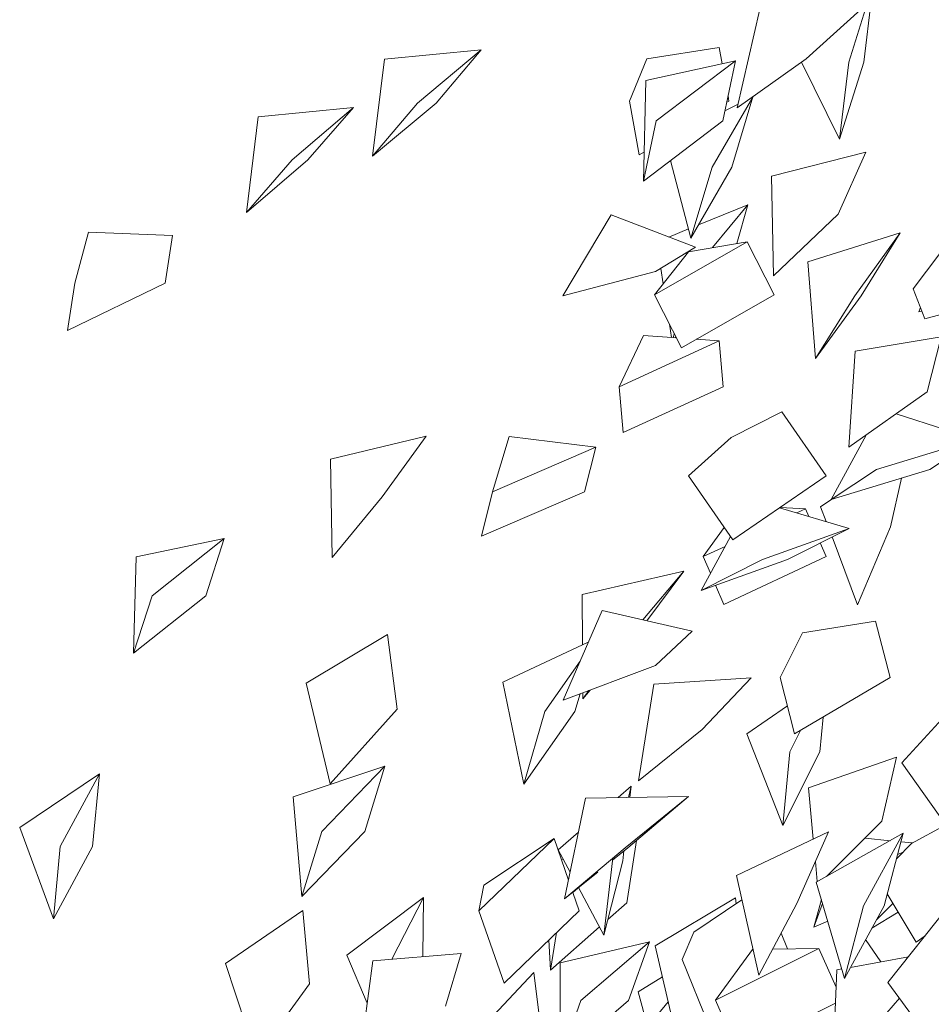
# Model space of a CAD drawing. Extents: x 169645 to 508157, y -5167 to 165945.
# Tile 62 of 130: x 174225 to 175445, y 152900 to 154218. Entities that reach past the tile are written whole.
import ezdxf

# ---------------------------------------------------------------- set-up
doc = ezdxf.new("R2010")
doc.units = 0
doc.header["$MEASUREMENT"] = 0
doc.layers.add('Végétation', color=7, linetype='Continuous')

msp = doc.modelspace()

# ---------------------------------------------------------------- linework, layer by layer
at = {"layer": 'Végétation', "linetype": 'Continuous', "lineweight": 20}
for p, q in [((175334.9, 154161.6), (175367.2, 154264.8)), ((175354.9, 154161.6), (175367.2, 154264.8)), ((175185.6, 154100.2), (175215.7, 154232.6)), ((175277.7, 154166.2), (175351, 154232.2)), ((174713.4, 154165.4), (174842.7, 154178.2)), ((174757.4, 154106.8), (174842.7, 154178.2)), ((174782.8, 154106.8), (174842.7, 154178.2)), ((175064.7, 154166.1), (175161.5, 154181.2)), ((175165.4, 154159.5), (175161.5, 154181.2)), ((174697.5, 154035.5), (174713.4, 154165.4)), ((175064.7, 154166.1), (175041.5, 154109.3)), ((175063.4, 154137.1), (175183.1, 154163.4)), ((175077.2, 154082.9), (175183.1, 154163.4)), ((175166.2, 154082.9), (175183.1, 154163.4)), ((175185.6, 154100.2), (175277.7, 154166.2)), ((175322.6, 154058.4), (175271.5, 154161.7)), ((175322.6, 154058.4), (175334.9, 154161.6)), ((175322.6, 154058.4), (175354.9, 154161.6)), ((175060.3, 154002.4), (175063.4, 154137.1)), ((175054.5, 154037.4), (175041.5, 154109.3)), ((175151.9, 154021.1), (175206.2, 154114.9)), ((175171.3, 154107.4), (175174.5, 154109.3)), ((175174.5, 154109.3), (175173.2, 154116.4)), ((175178.4, 154021.1), (175206.6, 154115.2)), ((174544.5, 154088.2), (174671.8, 154100.9)), ((174589.7, 154030.7), (174671.8, 154100.9)), ((174610.9, 154030.7), (174671.8, 154100.9)), ((174697.5, 154035.5), (174757.4, 154106.8)), ((174697.5, 154035.5), (174782.8, 154106.8)), ((175169, 154096.2), (175186.8, 154105.5)), ((175185.6, 154100.2), (175185.6, 154100.2)), ((174528.8, 153960.5), (174544.5, 154088.2)), ((175060.3, 154002.4), (175077.2, 154082.9)), ((175060.3, 154002.4), (175166.2, 154082.9)), ((174528.8, 153960.5), (174589.7, 154030.7)), ((174528.8, 153960.5), (174610.9, 154030.7)), ((175054.5, 154037.4), (175061.2, 154041.4)), ((175123.5, 153926.1), (175096.3, 154029.8)), ((175231.6, 154009.1), (175357.6, 154040.9)), ((175320.8, 153958.2), (175357.6, 154040.9)), ((175123.5, 153926.1), (175151.9, 154021.1)), ((175123.5, 153926.1), (175178.4, 154021.1)), ((175234.1, 153875.5), (175231.6, 154009.1)), ((175133.6, 153943.6), (175199.7, 153970.6)), ((175152.3, 153913.2), (175199.7, 153970.6)), ((175185, 153918.6), (175199.7, 153970.6)), ((174952.2, 153848.5), (175016.6, 153957)), ((175016.6, 153957), (175129.9, 153913.7)), ((175234.1, 153875.5), (175320.8, 153958.2)), ((175094.1, 153927.4), (175120.4, 153938.2)), ((175482.8, 153940.2), (175421.1, 153858.3)), ((174317.4, 153934), (174298.9, 153865.8)), ((174317.4, 153934), (174429.5, 153929.4)), ((174419.7, 153865.8), (174429.5, 153929.4)), ((175280, 153894.3), (175403.8, 153932.9)), ((175343.1, 153848.9), (175403.8, 153932.9)), ((175351.2, 153848.9), (175403.8, 153932.9)), ((175074.7, 153850.1), (175198.8, 153920.9)), ((175076, 153881.1), (175129.9, 153913.7)), ((175120.3, 153907.8), (175198.8, 153920.9)), ((175235, 153850.1), (175198.8, 153920.9)), ((175074.7, 153850.1), (175120.3, 153907.8)), ((175086.5, 153865), (175083.3, 153885.5)), ((175290.4, 153764.9), (175280, 153894.3)), ((174952.2, 153848.5), (175076, 153881.1)), ((174289, 153802.2), (174419.7, 153865.8)), ((174289, 153802.2), (174298.9, 153865.8)), ((175436.5, 153818.1), (175421.1, 153858.3)), ((175436.5, 153818.1), (175586.8, 153858.3)), ((175110.8, 153779.2), (175074.7, 153850.1)), ((175110.8, 153779.2), (175235, 153850.1)), ((175290.4, 153764.9), (175343.1, 153848.9)), ((175290.4, 153764.9), (175351.2, 153848.9)), ((175428.4, 153827.1), (175430.8, 153833)), ((175428.4, 153827.1), (175432.6, 153828.4)), ((175097.5, 153792.8), (175094.8, 153810.7)), ((175027.4, 153727), (175060.1, 153795.4)), ((175060.1, 153795.4), (175104.1, 153792.4)), ((175099.8, 153792.7), (175101.3, 153798)), ((175102.4, 153792.5), (175103.4, 153793.7)), ((175343.3, 153774.6), (175458.4, 153794)), ((175439.6, 153720), (175458.4, 153794)), ((175027.4, 153727), (175161.2, 153788.5)), ((175130.7, 153790.6), (175161.2, 153788.5)), ((175166.5, 153727), (175161.2, 153788.5)), ((175335.1, 153646.1), (175343.3, 153774.6)), ((175032.7, 153665.6), (175027.4, 153727)), ((175032.7, 153665.6), (175166.5, 153727)), ((175335.1, 153646.1), (175439.6, 153720)), ((175177.5, 153659.1), (175245.3, 153693.5)), ((175304.7, 153607.7), (175245.3, 153693.5)), ((175398.4, 153690.9), (175464.7, 153669.3)), ((174641.2, 153629.9), (174769.1, 153661)), ((174710.5, 153579.6), (174769.1, 153661)), ((174858, 153586.4), (174880.2, 153660.4)), ((174880.2, 153660.4), (174996.2, 153646)), ((175311.2, 153576), (175357.9, 153662.2)), ((175177.5, 153659.1), (175120.4, 153607.7)), ((175372.1, 153616.2), (175475.7, 153647.9)), ((174858, 153586.4), (174996.2, 153646)), ((174981.3, 153586.4), (174996.2, 153646)), ((175443.2, 153616.2), (175474.5, 153636.9)), ((174643.5, 153498.2), (174641.2, 153629.9)), ((175179.8, 153521.9), (175120.4, 153607.7)), ((175179.8, 153521.9), (175304.7, 153607.7)), ((175311.2, 153576), (175372.1, 153616.2)), ((175311.2, 153576), (175443.2, 153616.2)), ((175390.7, 153539.3), (175405.3, 153604.7)), ((174843.2, 153526.9), (174858, 153586.4)), ((174843.2, 153526.9), (174981.3, 153586.4)), ((174643.5, 153498.2), (174710.5, 153579.6)), ((175297.1, 153566.3), (175312.2, 153576.3)), ((175242.2, 153564.7), (175335.3, 153537.4)), ((175243.1, 153565.4), (175277, 153563.6)), ((175265.1, 153558), (175277, 153563.6)), ((175281.5, 153553.2), (175277, 153563.6)), ((175304.6, 153546.4), (175297.1, 153566.3)), ((175140, 153499.6), (175168.2, 153538.6)), ((175219.5, 153495.9), (175335.3, 153537.4)), ((175252.9, 153495.9), (175335.3, 153537.4)), ((175346.5, 153434.9), (175390.7, 153539.3)), ((174380.9, 153499.2), (174498.9, 153524)), ((174402.3, 153447.2), (174498.9, 153524)), ((174474.1, 153447.2), (174498.9, 153524)), ((175137.1, 153454.3), (175176.5, 153526.7)), ((175304.7, 153499.6), (175296.7, 153518)), ((175346.5, 153434.9), (175312.4, 153525.9)), ((175140, 153499.6), (175169.2, 153513.3)), ((174377.5, 153370.5), (174380.9, 153499.2)), ((175137.1, 153454.3), (175219.5, 153495.9)), ((175137.1, 153454.3), (175252.9, 153495.9)), ((175149.6, 153477.3), (175140, 153499.6)), ((175167.6, 153435.7), (175304.7, 153499.6)), ((174978.1, 153449), (175114.1, 153480.3)), ((175059.2, 153415), (175114.1, 153480.3)), ((175064.7, 153413.7), (175114.1, 153480.3)), ((174978.4, 153381.4), (174978.1, 153449)), ((175167.6, 153435.7), (175156.6, 153461.3)), ((174377.5, 153370.5), (174402.3, 153447.2)), ((174377.5, 153370.5), (174474.1, 153447.2)), ((174952.7, 153307.6), (175004.6, 153427.6)), ((175004.6, 153427.6), (175125.3, 153399.7)), ((175273, 153397.5), (175370.5, 153413)), ((175390.2, 153337.6), (175370.5, 153413)), ((175076.1, 153353.7), (175125.3, 153399.7)), ((175125.2, 153399.7), (175125.3, 153399.7)), ((175273, 153397.5), (175242.8, 153337.6)), ((174608.5, 153330), (174717.5, 153395.1)), ((174730.2, 153295.2), (174717.5, 153395.1)), ((174871.7, 153331.5), (174986.2, 153385)), ((174928.1, 153292.4), (174975.3, 153359.7)), ((174952.7, 153307.6), (175076.1, 153353.7)), ((174640.8, 153195.3), (174608.5, 153330)), ((174900.1, 153195.1), (174871.7, 153331.5)), ((175073.8, 153328.8), (175204, 153337.1)), ((175138.8, 153268.2), (175204, 153337.1)), ((175262.4, 153262.2), (175242.8, 153337.6)), ((175262.4, 153262.2), (175390.2, 153337.6)), ((174978.8, 153309.3), (174988.6, 153321)), ((174978.8, 153309.3), (174987, 153320.4)), ((174978.8, 153309.3), (174978.8, 153317.3)), ((175053.2, 153199.3), (175073.8, 153328.8)), ((175405.9, 153223.7), (175499.4, 153325.9)), ((174968.3, 153292.4), (174975.1, 153315.9)), ((174640.8, 153195.3), (174730.2, 153295.2)), ((174900.1, 153195.1), (174928.1, 153292.4)), ((174900.1, 153195.1), (174968.3, 153292.4)), ((175198.5, 153262.2), (175252.6, 153300)), ((175295.9, 153238.1), (175300.4, 153284.6)), ((175053.2, 153199.3), (175138.8, 153268.2)), ((175256, 153238.1), (175270.4, 153266.9)), ((175246.4, 153139.4), (175198.5, 153262.2)), ((175246.4, 153139.4), (175256, 153238.1)), ((175246.4, 153139.4), (175295.9, 153238.1)), ((175281, 153189.9), (175398.6, 153230.9)), ((175379.2, 153145.2), (175398.6, 153230.9)), ((174591.3, 153177.9), (174714.1, 153218.9)), ((174629.5, 153131.6), (174714.1, 153218.9)), ((174687.3, 153131.6), (174714.1, 153218.9)), ((175477.9, 153121.4), (175405.9, 153223.7)), ((174225.2, 153136.9), (174331.9, 153208.7)), ((174279.3, 153111.7), (174331.9, 153208.7)), ((174322.8, 153111.7), (174331.9, 153208.7)), ((175053.2, 153199.3), (175053.3, 153199.4)), ((175026, 153176.9), (175043.7, 153192.2)), ((175039.9, 153177.1), (175043.7, 153192.2)), ((175042, 153177.1), (175043.7, 153192.2)), ((175287.3, 153121.4), (175281, 153189.9)), ((174602.8, 153044.4), (174591.3, 153177.9)), ((174954.4, 153041.3), (174982.6, 153176.2)), ((174982.6, 153176.2), (175120.4, 153178.3)), ((175035.7, 153109.8), (175120.4, 153178.3)), ((175039.1, 153109.8), (175120.4, 153178.3)), ((174270.2, 153014.6), (174225.2, 153136.9)), ((175305, 153071.5), (175379.2, 153145.2)), ((175418.9, 153115.7), (175464.6, 153140.3)), ((174602.8, 153044.4), (174629.5, 153131.6)), ((174602.8, 153044.4), (174687.3, 153131.6)), ((174839.8, 153025.4), (174940.3, 153122.4)), ((174846.6, 153059.9), (174940.3, 153122.4)), ((174959.6, 153066.4), (174940.3, 153122.4)), ((174945.9, 153107.1), (174973.1, 153130.8)), ((175037.7, 153036), (175050.7, 153119.6)), ((175184.5, 153072.6), (175307.7, 153131.1)), ((175265.1, 153035.3), (175307.7, 153131.1)), ((175291.4, 153063.9), (175407.8, 153129.2)), ((175354.7, 153032.1), (175407.8, 153129.2)), ((175356.7, 153122.8), (175390.3, 153119.3)), ((175382.1, 153032.1), (175407.8, 153129.2)), ((174270.2, 153014.6), (174279.3, 153111.7)), ((174270.2, 153014.6), (174322.8, 153111.7)), ((174961.9, 153077.2), (174945.9, 153107.1)), ((174954.4, 153041.3), (175035.7, 153109.8)), ((175018.8, 153093.4), (175039.1, 153109.8)), ((175418.9, 153115.7), (175398.8, 153095.1)), ((175404.8, 153117.8), (175419.9, 153116.3)), ((174950.2, 153093.6), (174952.7, 153094.4)), ((175018.6, 153092.5), (175019.5, 153096.2)), ((175032.3, 153092.5), (175033.8, 153105.5)), ((175400.3, 153100.6), (175407.2, 153103.7)), ((175007.2, 152992.8), (175018.6, 153092.5)), ((175007.2, 152992.8), (175032.3, 153092.5)), ((175292.6, 153064.5), (175290.1, 153091.5)), ((174954.4, 153041.3), (174998.8, 153077.2)), ((175214.6, 152939.4), (175184.5, 153072.6)), ((175307.1, 153072.7), (175307.5, 153073.9)), ((174839.8, 153025.4), (174846.6, 153059.9)), ((174965.4, 153049.7), (174971.7, 153055.3)), ((175007.2, 152992.8), (174973.1, 153056.4)), ((175329, 152935), (175291.4, 153063.9)), ((174663.2, 152965.8), (174765.5, 153043.3)), ((174723.1, 152960.6), (174765.5, 153043.3)), ((174764.8, 152964.1), (174765.5, 153043.3)), ((174973.8, 153025.4), (174965.3, 153050.1)), ((175075.8, 152978.5), (175183, 153042.8)), ((175127.6, 152996.9), (175191.9, 153040)), ((175184.2, 153034.9), (175183, 153042.8)), ((175288.1, 153003.4), (175298.3, 153040.4)), ((175386.2, 153047.6), (175386.5, 153047.7)), ((175425, 152983.4), (175386.3, 153048)), ((175012.5, 153013.7), (175037.7, 153036)), ((175214.6, 152939.4), (175265.1, 153035.3)), ((175288.1, 153003.4), (175299.7, 153035.4)), ((175329, 152935), (175354.7, 153032.1)), ((175329, 152935), (175382.1, 153032.1)), ((175371.8, 153013.1), (175394, 153035.2)), ((175387.3, 152929.3), (175468.6, 153032.2)), ((174500.6, 152954.8), (174604.2, 153025.8)), ((174613, 152927.7), (174604.2, 153025.8)), ((174873.4, 152928.5), (174839.8, 153025.4)), ((174873.4, 152928.5), (174973.8, 153025.4)), ((175365.7, 153002), (175401.1, 153023.4)), ((174935.8, 152946.1), (175001.3, 153003.9)), ((175288.1, 153003.4), (175306.6, 153011.7)), ((174935.8, 152946.1), (174943.6, 152996.3)), ((175127.6, 152996.9), (175112, 152960.2)), ((175252.7, 152974.4), (175244.2, 152995.6)), ((175425, 152983.4), (175436.9, 152992.1)), ((174935.8, 152946.1), (174933.5, 152986.6)), ((174948.4, 152955.6), (175067.9, 152983.9)), ((174976.3, 152905.2), (175067.9, 152983.9)), ((175040.1, 152905.2), (175067.9, 152983.9)), ((175106.9, 152844.4), (175075.8, 152978.5)), ((175156.3, 152905.9), (175294.6, 152975.1)), ((175232.8, 152974.1), (175294.6, 152975.1)), ((175317.8, 152923), (175294.6, 152975.1)), ((175377.7, 152957.1), (175357.4, 152986.8)), ((174690.4, 152901.7), (174663.2, 152965.8)), ((174697.9, 152958.5), (174816.2, 152968.4)), ((174795.1, 152897.7), (174816.2, 152968.4)), ((175156.3, 152905.9), (175205.8, 152973.7)), ((175205.8, 152973.7), (175206.8, 152973.7)), ((175337, 152949.6), (175414.6, 152963.9)), ((174541.8, 152829.6), (174500.6, 152954.8)), ((174680.6, 152827), (174697.9, 152958.5)), ((174948.4, 152826.4), (174948.4, 152955.6)), ((175151.6, 152862.3), (175112, 152960.2)), ((174822.1, 152845.7), (174913.5, 152942.9)), ((174926.3, 152838), (174913.5, 152942.9)), ((175053.1, 152916.9), (175085.5, 152937)), ((175313.3, 152806), (175318.7, 152946.2)), ((175318.7, 152946.2), (175325.4, 152947.5)), ((174541.8, 152829.6), (174613, 152927.7)), ((175436.3, 152862.4), (175387.3, 152929.3)), ((175081.6, 152812.2), (175053.1, 152916.9)), ((175385.9, 152888.9), (175402.6, 152908.4)), ((174948.4, 152826.4), (174976.3, 152905.2)), ((174948.4, 152826.4), (175040.1, 152905.2)), ((175078.7, 152886), (175093.2, 152903.7)), ((175187.1, 152836.7), (175156.3, 152905.9)), ((175187.1, 152836.7), (175317, 152901.7))]:
    msp.add_line(p, q, dxfattribs=at)

doc.saveas('drawing.dxf')
